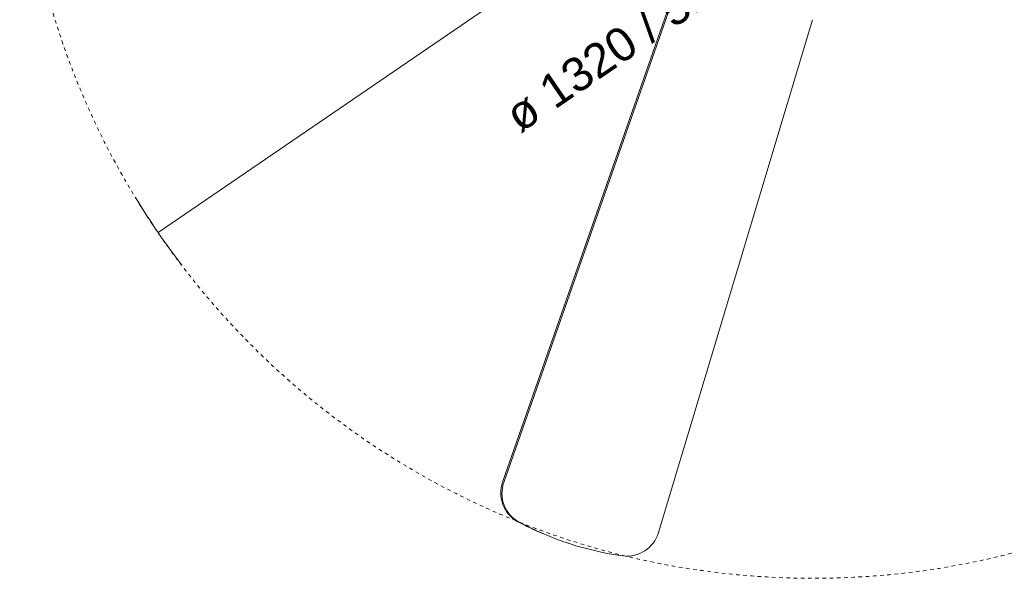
# Model space of a CAD drawing. Header units: millimetres. Extents: x 5734 to 11786, y -2931 to 7544.
# Tile 35 of 41: x 9611 to 10430, y 5935 to 6399. Entities that reach past the tile are written whole.
import ezdxf

# ---------------------------------------------------------------- set-up
doc = ezdxf.new("R2010")
doc.units = ezdxf.units.MM
doc.linetypes.add('Dash', pattern=[6, 3, -3])
doc.layers.add('A-ANNO-DIMS', color=7, linetype='Dash', lineweight=9, true_color=0xd2d2d2)
doc.layers.add('A-ANNO-DIMS-14', color=7, linetype='Continuous', lineweight=9)
doc.layers.add('E-LITE-EQPM', color=7, linetype='Continuous', lineweight=20)
doc.styles.add('Arial', font='arial.ttf', dxfattribs={"height": 28})
doc.dimstyles.new('Diameter_-_3mm_Arial', dxfattribs={"dimscale": 304.8, "dimtxt": 28.567263, "dimasz": 0, "dimexe": 0.110236, "dimexo": 0, "dimgap": 0.068898, "dimtad": 1, "dimjust": 3, "dimdec": 0, "dimzin": 0, "dimdsep": 46, "dimtxsty": 'Arial', "dimblk1": 'NONE', "dimblk2": 'NONE', "dimsah": 1, "dimcen": 0.09, "dimadec": 0, "dimazin": 0, "dimtfac": 1, "dimtdec": 4, "dimtix": 1, "dimtmove": 0, "dimatfit": 2, "dimfxl": 1, "dimtvp": 1, "dimtolj": 1, "dimtzin": 0, "dimarcsym": 2})

# ---------------------------------------------------------------- blocks, each defined once
blk = doc.blocks.new('33710-13 - 33710-13 ALOHA Brown ceiling fan with light-522279-Planta_PDF')
at = {"layer": 'E-LITE-EQPM'}
for p, q in [((579.08, 258.48), (158.57, 111.56)), ((158.9, 110.57), (579.4, 257.49)), ((629.99, 203.97), (630.31, 202.98)), ((621.16, 128.95), (194.62, 0.64))]:
    blk.add_line(p, q, dxfattribs=at)
for centre, major_axis, start_param, end_param in [((587.97, 233.09), (25.98, 8.44), 0.176499, 1.593095), ((588.29, 232.1), (25.98, 8.44), 0.176499, 1.593095), ((380.25, 122.82), (249.74, 81.15), 0.08825, 0.176499), ((380.58, 121.83), (249.74, 81.15), 6.106686, 6.459684), ((613.43, 154.71), (25.98, 8.44), 4.690091, 6.106686)]:
    blk.add_ellipse(centre, major_axis=major_axis, ratio=0.984808, start_param=start_param, end_param=end_param, dxfattribs=at)
blk = doc.blocks.new('DIMBLOCK9-Planta_PDF')
at = {"layer": 'A-ANNO-DIMS-14', "color": 8, "true_color": 0x787878, "transparency": 16777216}
for p, q in [((10270.99, 6594.95), (10815.84, 6967.43)), ((10269.16, 6585.22), (10272.82, 6604.68)), ((10270.99, 6594.95), (9726.14, 6222.48)), ((10261.26, 6596.78), (10280.72, 6593.12))]:
    blk.add_line(p, q, dxfattribs=at)
for start, end in [(31.441, 37.27475), (211.441, 217.27475)]:
    blk.add_arc((10270.99, 6594.95), 660, start, end, dxfattribs=at)
blk.add_ellipse((10170.69, 6526.39), major_axis=(100.29, 68.56), ratio=0.727559, start_param=4.712389, end_param=6.283185, dxfattribs=at)
at = {"layer": 'A-ANNO-DIMS-14', "color": 0, "transparency": 16777216, "insert": (10011.47, 6327.88), "char_height": 28, "width": 292.1772, "attachment_point": 1, "rotation": 34.35788, "line_spacing_factor": 0.941778, "style": 'Arial'}
blk.add_mtext('ø 1320 / 52.0"', dxfattribs=at)
blk = doc.blocks.new('_None')

msp = doc.modelspace()

# ---------------------------------------------------------------- linework, layer by layer
at = {"layer": 'A-ANNO-DIMS'}
msp.add_circle((10270.99, 6594.95), 660, dxfattribs=at)

# ---------------------------------------------------------------- block references
at = {"layer": 'E-LITE-EQPM', "extrusion": (0, 0, -1), "rotation": 270.0000000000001}
msp.add_blockref('33710-13 - 33710-13 ALOHA Brown ceiling fan with light-522279-Planta_PDF', (-10271.28, 6594.11), dxfattribs=at)

# ---------------------------------------------------------------- dimensions: what is measured, and where the dimension line sits
at = {"layer": 'A-ANNO-DIMS', "color": 8, "linetype": 'Continuous', "true_color": 0x787878}
dim = msp.add_diameter_dim_2p(p1=(10815.84, 6967.43), p2=(9726.14, 6222.48), dimstyle='Diameter_-_3mm_Arial', override={"dimpost": 'ø<>'}, dxfattribs=at)
dim.commit()
dim.dimension.update_dxf_attribs({"geometry": 'DIMBLOCK9-Planta_PDF', "text_midpoint": (10248.91, 6627.25)})

doc.saveas('drawing.dxf')
